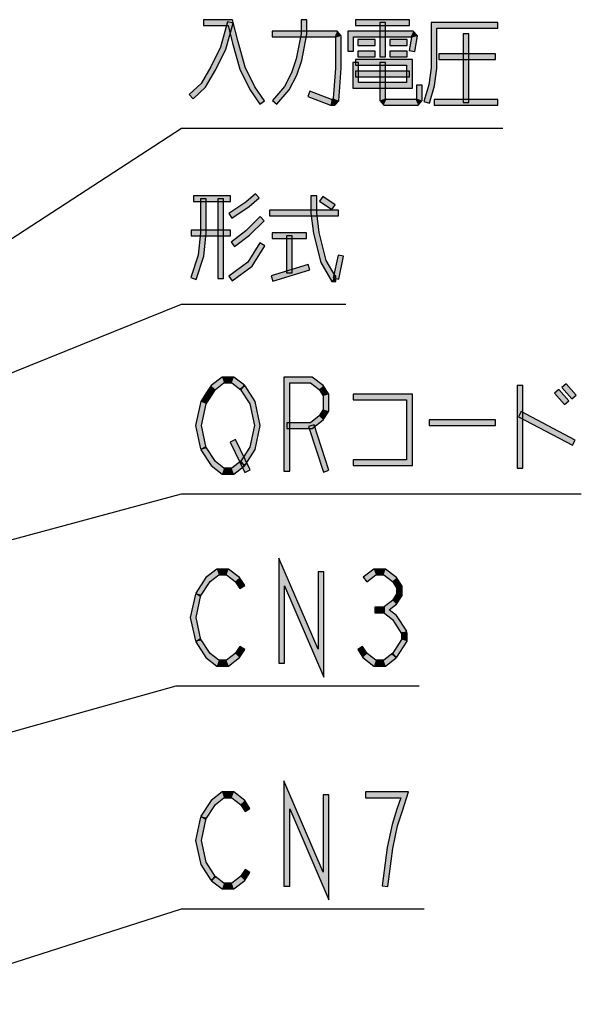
# Model space of a CAD drawing. Header units: millimetres. Extents: x 60 to 816, y 67 to 560.
# Tile 36 of 49: x 483 to 522, y 382 to 451. Entities that reach past the tile are written whole.
import ezdxf

# ---------------------------------------------------------------- set-up
doc = ezdxf.new("R2010")
doc.units = ezdxf.units.MM
doc.header["$LTSCALE"] = 0.327195
doc.layers.add('ALL_NOTE', color=7, linetype='Continuous')

msp = doc.modelspace()

# ---------------------------------------------------------------- hatches: boundary and pattern name
at = {"layer": 'ALL_NOTE', "linetype": 'Continuous', "lineweight": 25}
h = msp.add_hatch(color=2, dxfattribs=at)
h.dxf.hatch_style = 1
h.paths.add_polyline_path([(497.267, 451.042), (495.532, 451.042), (495.532, 451.442), (497.581, 451.442)])
h = msp.add_hatch(color=2, dxfattribs=at)
h.dxf.hatch_style = 1
h.paths.add_polyline_path([(496.721, 449.515), (497.232, 451.297), (497.616, 451.187), (497.095, 449.37)])
h = msp.add_hatch(color=2, dxfattribs=at)
h.dxf.hatch_style = 1
h.paths.add_polyline_path([(497.575, 449.791), (497.267, 451.042), (497.581, 451.442), (497.961, 449.894)])
h = msp.add_hatch(color=2, dxfattribs=at)
h.dxf.hatch_style = 1
h.paths.add_polyline_path([(502.784, 451.442), (502.784, 450.423), (502.384, 450.461), (502.384, 451.442)])
h = msp.add_hatch(color=2, dxfattribs=at)
h.dxf.hatch_style = 1
h.paths.add_polyline_path([(509.98, 451.042), (506.196, 451.042), (506.196, 451.442), (509.98, 451.442)])
h = msp.add_hatch(color=2, dxfattribs=at)
h.dxf.hatch_style = 1
h.paths.add_polyline_path([(507.888, 448.842), (507.888, 451.242), (508.288, 451.242), (508.288, 448.842)])
h = msp.add_hatch(color=2, dxfattribs=at)
h.dxf.hatch_style = 1
h.paths.add_polyline_path([(511.9, 450.842), (511.9, 448.028), (511.5, 448.057), (511.5, 451.242)])
h = msp.add_hatch(color=2, dxfattribs=at)
h.dxf.hatch_style = 1
h.paths.add_polyline_path([(516.172, 450.842), (511.9, 450.842), (511.5, 451.242), (516.172, 451.242)])
h = msp.add_hatch(color=2, dxfattribs=at)
h.dxf.hatch_style = 1
h.paths.add_polyline_path([(504.728, 450.242), (500.348, 450.242), (500.348, 450.642), (504.912, 450.642)])
h = msp.add_hatch(color=2, dxfattribs=at)
h.dxf.hatch_style = 1
h.paths.add_polyline_path([(502.784, 450.423), (502.434, 448.591), (502.046, 448.694), (502.384, 450.461)])
h = msp.add_hatch(color=2, dxfattribs=at)
h.dxf.hatch_style = 1
h.paths.add_polyline_path([(504.792, 450.168), (504.728, 450.242), (504.912, 450.642), (505.192, 450.316)])
h = msp.add_hatch(color=2, dxfattribs=at)
h.dxf.hatch_style = 1
h.paths.add_polyline_path([(504.792, 448.05), (504.792, 450.168), (505.192, 450.316), (505.192, 448.034)])
h = msp.add_hatch(color=2, dxfattribs=at)
h.dxf.hatch_style = 1
h.paths.add_polyline_path([(506.052, 450.242), (506.052, 449.242), (505.652, 449.242), (505.652, 450.642)])
h = msp.add_hatch(color=2, dxfattribs=at)
h.dxf.hatch_style = 1
h.paths.add_polyline_path([(510.06, 450.242), (506.052, 450.242), (505.652, 450.642), (510.244, 450.642)])
h = msp.add_hatch(color=2, dxfattribs=at)
h.dxf.hatch_style = 1
h.paths.add_polyline_path([(509.955, 449.276), (510.111, 450.183), (510.537, 450.301), (510.349, 449.208)])
h = msp.add_hatch(color=2, dxfattribs=at)
h.dxf.hatch_style = 1
h.paths.add_polyline_path([(510.111, 450.183), (510.06, 450.242), (510.244, 450.642), (510.537, 450.301)])
h = msp.add_hatch(color=2, dxfattribs=at)
h.dxf.hatch_style = 1
h.paths.add_polyline_path([(513.736, 445.642), (513.736, 450.442), (514.136, 450.442), (514.136, 445.642)])
h = msp.add_hatch(color=2, dxfattribs=at)
h.dxf.hatch_style = 1
h.paths.add_polyline_path([(498.097, 447.97), (497.575, 449.791), (497.961, 449.894), (498.471, 448.115)])
h = msp.add_hatch(color=2, dxfattribs=at)
h.dxf.hatch_style = 1
h.paths.add_polyline_path([(507.572, 449.642), (506.368, 449.642), (506.368, 450.042), (507.572, 450.042)])
h = msp.add_hatch(color=2, dxfattribs=at)
h.dxf.hatch_style = 1
h.paths.add_polyline_path([(509.808, 449.642), (508.604, 449.642), (508.604, 450.042), (509.808, 450.042)])
h = msp.add_hatch(color=2, dxfattribs=at)
h.dxf.hatch_style = 1
h.paths.add_polyline_path([(496.043, 448.136), (496.721, 449.515), (497.095, 449.37), (496.397, 447.948)])
h = msp.add_hatch(color=2, dxfattribs=at)
h.dxf.hatch_style = 1
h.paths.add_polyline_path([(507.572, 448.842), (506.368, 448.842), (506.368, 449.242), (507.572, 449.242)])
h = msp.add_hatch(color=2, dxfattribs=at)
h.dxf.hatch_style = 1
h.paths.add_polyline_path([(509.808, 448.842), (508.604, 448.842), (508.604, 449.242), (509.808, 449.242)])
h = msp.add_hatch(color=2, dxfattribs=at)
h.dxf.hatch_style = 1
h.paths.add_polyline_path([(516, 448.642), (512.044, 448.642), (512.044, 449.042), (516, 449.042)])
h = msp.add_hatch(color=2, dxfattribs=at)
h.dxf.hatch_style = 1
h.paths.add_polyline_path([(502.434, 448.591), (502.08, 447.563), (501.712, 447.721), (502.046, 448.694)])
h = msp.add_hatch(color=2, dxfattribs=at)
h.dxf.hatch_style = 1
h.paths.add_polyline_path([(505.996, 446.642), (505.996, 448.442), (506.396, 448.442), (506.396, 447.042)])
h = msp.add_hatch(color=2, dxfattribs=at)
h.dxf.hatch_style = 1
h.paths.add_polyline_path([(506.196, 448.642), (510.18, 448.642), (509.78, 448.242), (506.196, 448.242)])
h = msp.add_hatch(color=2, dxfattribs=at)
h.dxf.hatch_style = 1
h.paths.add_polyline_path([(507.888, 445.768), (507.888, 448.442), (508.288, 448.442), (508.288, 445.916)])
h = msp.add_hatch(color=2, dxfattribs=at)
h.dxf.hatch_style = 1
h.paths.add_polyline_path([(510.18, 448.642), (510.18, 446.642), (509.78, 447.042), (509.78, 448.242)])
h = msp.add_hatch(color=2, dxfattribs=at)
h.dxf.hatch_style = 1
h.paths.add_polyline_path([(495.374, 446.968), (496.043, 448.136), (496.397, 447.948), (495.69, 446.716)])
h = msp.add_hatch(color=2, dxfattribs=at)
h.dxf.hatch_style = 1
h.paths.add_polyline_path([(498.799, 446.541), (498.097, 447.97), (498.471, 448.115), (499.145, 446.744)])
h = msp.add_hatch(color=2, dxfattribs=at)
h.dxf.hatch_style = 1
h.paths.add_polyline_path([(502.08, 447.563), (501.547, 446.53), (501.213, 446.755), (501.712, 447.721)])
h = msp.add_hatch(color=2, dxfattribs=at)
h.dxf.hatch_style = 1
h.paths.add_polyline_path([(504.626, 445.923), (504.792, 448.05), (505.192, 448.034), (505.014, 445.762)])
h = msp.add_hatch(color=2, dxfattribs=at)
h.dxf.hatch_style = 1
h.paths.add_polyline_path([(509.98, 447.442), (506.196, 447.442), (506.196, 447.842), (509.98, 447.842)])
h = msp.add_hatch(color=2, dxfattribs=at)
h.dxf.hatch_style = 1
h.paths.add_polyline_path([(511.9, 448.028), (511.724, 446.8), (511.332, 446.884), (511.5, 448.057)])
h = msp.add_hatch(color=2, dxfattribs=at)
h.dxf.hatch_style = 1
h.paths.add_polyline_path([(494.536, 446.189), (495.374, 446.968), (495.69, 446.716), (494.808, 445.896)])
h = msp.add_hatch(color=2, dxfattribs=at)
h.dxf.hatch_style = 1
h.paths.add_polyline_path([(510.18, 446.642), (505.996, 446.642), (506.396, 447.042), (509.78, 447.042)])
h = msp.add_hatch(color=2, dxfattribs=at)
h.dxf.hatch_style = 1
h.paths.add_polyline_path([(510.868, 446.842), (510.868, 445.768), (510.468, 445.916), (510.468, 446.842)])
h = msp.add_hatch(color=2, dxfattribs=at)
h.dxf.hatch_style = 1
h.paths.add_polyline_path([(511.724, 446.8), (511.376, 445.587), (510.992, 445.697), (511.332, 446.884)])
h = msp.add_hatch(color=2, dxfattribs=at)
h.dxf.hatch_style = 1
h.paths.add_polyline_path([(499.495, 445.529), (498.799, 446.541), (499.145, 446.744), (499.825, 445.756)])
h = msp.add_hatch(color=2, dxfattribs=at)
h.dxf.hatch_style = 1
h.paths.add_polyline_path([(501.547, 446.53), (500.672, 445.512), (500.368, 445.773), (501.213, 446.755)])
h = msp.add_hatch(color=2, dxfattribs=at)
h.dxf.hatch_style = 1
h.paths.add_polyline_path([(503, 446.429), (504.513, 445.842), (504.439, 445.442), (502.856, 446.056)])
h = msp.add_hatch(color=2, dxfattribs=at)
h.dxf.hatch_style = 1
h.paths.add_polyline_path([(504.513, 445.842), (504.556, 445.842), (504.74, 445.442), (504.439, 445.442)])
h = msp.add_hatch(color=2, dxfattribs=at)
h.dxf.hatch_style = 1
h.paths.add_polyline_path([(504.556, 445.842), (504.626, 445.923), (505.014, 445.762), (504.74, 445.442)])
h = msp.add_hatch(color=2, dxfattribs=at)
h.dxf.hatch_style = 1
h.paths.add_polyline_path([(508.168, 445.442), (507.888, 445.768), (508.288, 445.916), (508.352, 445.842)])
h = msp.add_hatch(color=2, dxfattribs=at)
h.dxf.hatch_style = 1
h.paths.add_polyline_path([(510.588, 445.442), (508.168, 445.442), (508.352, 445.842), (510.404, 445.842)])
h = msp.add_hatch(color=2, dxfattribs=at)
h.dxf.hatch_style = 1
h.paths.add_polyline_path([(510.868, 445.768), (510.588, 445.442), (510.404, 445.842), (510.468, 445.916)])
h = msp.add_hatch(color=2, dxfattribs=at)
h.dxf.hatch_style = 1
h.paths.add_polyline_path([(516.172, 445.442), (511.7, 445.442), (511.7, 445.842), (516.172, 445.842)])
h = msp.add_hatch(color=2, dxfattribs=at)
h.dxf.hatch_style = 1
h.paths.add_polyline_path([(499.447, 438.939), (498.75, 438.33), (498.506, 438.649), (499.185, 439.24)])
h = msp.add_hatch(color=2, dxfattribs=at)
h.dxf.hatch_style = 1
h.paths.add_polyline_path([(497.424, 438.69), (494.844, 438.69), (494.844, 439.09), (497.424, 439.09)])
h = msp.add_hatch(color=2, dxfattribs=at)
h.dxf.hatch_style = 1
h.paths.add_polyline_path([(495.332, 436.5), (495.332, 438.89), (495.732, 438.89), (495.732, 436.479)])
h = msp.add_hatch(color=2, dxfattribs=at)
h.dxf.hatch_style = 1
h.paths.add_polyline_path([(496.536, 433.29), (496.536, 438.89), (496.936, 438.89), (496.936, 433.29)])
h = msp.add_hatch(color=2, dxfattribs=at)
h.dxf.hatch_style = 1
h.paths.add_polyline_path([(498.75, 438.33), (497.535, 437.523), (497.313, 437.856), (498.506, 438.649)])
h = msp.add_hatch(color=2, dxfattribs=at)
h.dxf.hatch_style = 1
h.paths.add_polyline_path([(503.072, 437.877), (503.072, 439.09), (503.472, 439.09), (503.472, 437.902)])
h = msp.add_hatch(color=2, dxfattribs=at)
h.dxf.hatch_style = 1
h.paths.add_polyline_path([(504.534, 438.126), (503.674, 438.726), (503.902, 439.054), (504.762, 438.454)])
h = msp.add_hatch(color=2, dxfattribs=at)
h.dxf.hatch_style = 1
h.paths.add_polyline_path([(504.992, 437.69), (500.176, 437.69), (500.176, 438.09), (504.992, 438.09)])
h = msp.add_hatch(color=2, dxfattribs=at)
h.dxf.hatch_style = 1
h.paths.add_polyline_path([(503.247, 436.452), (503.072, 437.877), (503.472, 437.902), (503.641, 436.527)])
h = msp.add_hatch(color=2, dxfattribs=at)
h.dxf.hatch_style = 1
h.paths.add_polyline_path([(498.497, 436.641), (499.521, 437.633), (499.799, 437.346), (498.759, 436.338)])
h = msp.add_hatch(color=2, dxfattribs=at)
h.dxf.hatch_style = 1
h.paths.add_polyline_path([(494.672, 436.69), (497.424, 436.69), (497.424, 436.29), (494.672, 436.29)])
h = msp.add_hatch(color=2, dxfattribs=at)
h.dxf.hatch_style = 1
h.paths.add_polyline_path([(495.163, 434.931), (495.332, 436.5), (495.732, 436.479), (495.557, 434.848)])
h = msp.add_hatch(color=2, dxfattribs=at)
h.dxf.hatch_style = 1
h.paths.add_polyline_path([(497.473, 435.848), (498.497, 436.641), (498.759, 436.338), (497.719, 435.532)])
h = msp.add_hatch(color=2, dxfattribs=at)
h.dxf.hatch_style = 1
h.paths.add_polyline_path([(502.756, 436.09), (500.348, 436.09), (500.348, 436.49), (502.756, 436.49)])
h = msp.add_hatch(color=2, dxfattribs=at)
h.dxf.hatch_style = 1
h.paths.add_polyline_path([(503.773, 434.414), (503.247, 436.452), (503.641, 436.527), (504.147, 434.566)])
h = msp.add_hatch(color=2, dxfattribs=at)
h.dxf.hatch_style = 1
h.paths.add_polyline_path([(498.65, 434.428), (499.49, 435.794), (499.83, 435.585), (498.95, 434.151)])
h = msp.add_hatch(color=2, dxfattribs=at)
h.dxf.hatch_style = 1
h.paths.add_polyline_path([(501.352, 433.69), (501.352, 436.29), (501.752, 436.29), (501.752, 433.69)])
h = msp.add_hatch(color=2, dxfattribs=at)
h.dxf.hatch_style = 1
h.paths.add_polyline_path([(494.654, 433.351), (495.163, 434.931), (495.557, 434.848), (495.034, 433.228)])
h = msp.add_hatch(color=2, dxfattribs=at)
h.dxf.hatch_style = 1
h.paths.add_polyline_path([(497.306, 433.451), (498.65, 434.428), (498.95, 434.151), (497.542, 433.128)])
h = msp.add_hatch(color=2, dxfattribs=at)
h.dxf.hatch_style = 1
h.paths.add_polyline_path([(504.532, 433.09), (503.773, 434.414), (504.147, 434.566), (504.764, 433.49)])
h = msp.add_hatch(color=2, dxfattribs=at)
h.dxf.hatch_style = 1
h.paths.add_polyline_path([(505.36, 434.848), (505.016, 433.248), (504.624, 433.332), (504.968, 434.932)])
h = msp.add_hatch(color=2, dxfattribs=at)
h.dxf.hatch_style = 1
h.paths.add_polyline_path([(502.987, 433.899), (500.407, 433.099), (500.289, 433.481), (502.869, 434.281)])
h = msp.add_hatch(color=2, dxfattribs=at)
h.dxf.hatch_style = 1
h.paths.add_polyline_path([(504.82, 433.09), (504.532, 433.09), (504.764, 433.49), (504.82, 433.49)])
h = msp.add_hatch(color=2, dxfattribs=at)
h.dxf.hatch_style = 1
h.paths.add_polyline_path([(496.976, 425.979), (496.37, 425.509), (496.07, 425.783), (496.84, 426.379)])
h = msp.add_hatch(color=2, dxfattribs=at)
h.dxf.hatch_style = 1
h.paths.add_polyline_path([(497.528, 425.979), (496.976, 425.979), (496.84, 426.379), (497.664, 426.379)])
h = msp.add_hatch(color=2, dxfattribs=at)
h.dxf.hatch_style = 1
h.paths.add_polyline_path([(498.161, 425.488), (497.528, 425.979), (497.664, 426.379), (498.407, 425.804)])
h = msp.add_hatch(color=2, dxfattribs=at)
h.dxf.hatch_style = 1
h.paths.add_polyline_path([(501.58, 425.979), (501.58, 419.779), (501.18, 419.779), (501.18, 426.379)])
h = msp.add_hatch(color=2, dxfattribs=at)
h.dxf.hatch_style = 1
h.paths.add_polyline_path([(503.032, 425.979), (501.58, 425.979), (501.18, 426.379), (503.168, 426.379)])
h = msp.add_hatch(color=2, dxfattribs=at)
h.dxf.hatch_style = 1
h.paths.add_polyline_path([(503.638, 425.509), (503.032, 425.979), (503.168, 426.379), (503.938, 425.783)])
h = msp.add_hatch(color=2, dxfattribs=at)
h.dxf.hatch_style = 1
h.paths.add_polyline_path([(496.37, 425.509), (496.044, 425.004), (495.708, 425.221), (496.07, 425.783)])
h = msp.add_hatch(color=2, dxfattribs=at)
h.dxf.hatch_style = 1
h.paths.add_polyline_path([(498.784, 424.501), (498.116, 425.538), (498.452, 425.754), (499.16, 424.657)])
h = msp.add_hatch(color=2, dxfattribs=at)
h.dxf.hatch_style = 1
h.paths.add_polyline_path([(503.932, 425.054), (503.638, 425.509), (503.938, 425.783), (504.332, 425.171)])
h = msp.add_hatch(color=2, dxfattribs=at)
h.dxf.hatch_style = 1
h.paths.add_polyline_path([(517.52, 419.979), (517.52, 425.779), (517.92, 425.779), (517.92, 419.979)])
h = msp.add_hatch(color=2, dxfattribs=at)
h.dxf.hatch_style = 1
h.paths.add_polyline_path([(520.836, 424.449), (520.148, 425.249), (520.452, 425.51), (521.14, 424.71)])
h = msp.add_hatch(color=2, dxfattribs=at)
h.dxf.hatch_style = 1
h.paths.add_polyline_path([(521.352, 424.849), (520.664, 425.649), (520.968, 425.91), (521.656, 425.11)])
h = msp.add_hatch(color=2, dxfattribs=at)
h.dxf.hatch_style = 1
h.paths.add_polyline_path([(496.044, 425.004), (495.72, 424.501), (495.344, 424.657), (495.708, 425.221)])
h = msp.add_hatch(color=2, dxfattribs=at)
h.dxf.hatch_style = 1
h.paths.add_polyline_path([(503.932, 424.105), (503.932, 425.054), (504.332, 425.171), (504.332, 423.987)])
h = msp.add_hatch(color=2, dxfattribs=at)
h.dxf.hatch_style = 1
h.paths.add_polyline_path([(509.78, 424.779), (506.024, 424.779), (506.024, 425.179), (510.18, 425.179)])
h = msp.add_hatch(color=2, dxfattribs=at)
h.dxf.hatch_style = 1
h.paths.add_polyline_path([(509.78, 420.579), (509.78, 424.779), (510.18, 425.179), (510.18, 420.179)])
h = msp.add_hatch(color=2, dxfattribs=at)
h.dxf.hatch_style = 1
h.paths.add_polyline_path([(495.72, 424.501), (495.393, 422.979), (494.983, 422.979), (495.344, 424.657)])
h = msp.add_hatch(color=2, dxfattribs=at)
h.dxf.hatch_style = 1
h.paths.add_polyline_path([(499.111, 422.979), (498.784, 424.501), (499.16, 424.657), (499.521, 422.979)])
h = msp.add_hatch(color=2, dxfattribs=at)
h.dxf.hatch_style = 1
h.paths.add_polyline_path([(503.638, 423.65), (503.932, 424.105), (504.332, 423.987), (503.938, 423.375)])
h = msp.add_hatch(color=2, dxfattribs=at)
h.dxf.hatch_style = 1
h.paths.add_polyline_path([(503.032, 423.179), (503.638, 423.65), (503.938, 423.375), (503.168, 422.779)])
h = msp.add_hatch(color=2, dxfattribs=at)
h.dxf.hatch_style = 1
h.paths.add_polyline_path([(516, 422.979), (511.356, 422.979), (511.356, 423.379), (516, 423.379)])
h = msp.add_hatch(color=2, dxfattribs=at)
h.dxf.hatch_style = 1
h.paths.add_polyline_path([(521.411, 421.602), (517.627, 423.602), (517.813, 423.956), (521.597, 421.956)])
h = msp.add_hatch(color=2, dxfattribs=at)
h.dxf.hatch_style = 1
h.paths.add_polyline_path([(495.393, 422.979), (495.728, 421.421), (495.336, 421.337), (494.983, 422.979)])
h = msp.add_hatch(color=2, dxfattribs=at)
h.dxf.hatch_style = 1
h.paths.add_polyline_path([(498.784, 421.457), (499.111, 422.979), (499.521, 422.979), (499.16, 421.301)])
h = msp.add_hatch(color=2, dxfattribs=at)
h.dxf.hatch_style = 1
h.paths.add_polyline_path([(501.38, 423.179), (503.032, 423.179), (503.168, 422.779), (501.38, 422.779)])
h = msp.add_hatch(color=2, dxfattribs=at)
h.dxf.hatch_style = 1
h.paths.add_polyline_path([(503.942, 419.718), (502.91, 422.918), (503.29, 423.041), (504.322, 419.841)])
h = msp.add_hatch(color=2, dxfattribs=at)
h.dxf.hatch_style = 1
h.paths.add_polyline_path([(498.448, 419.692), (497.416, 421.825), (497.776, 422), (498.808, 419.866)])
h = msp.add_hatch(color=2, dxfattribs=at)
h.dxf.hatch_style = 1
h.paths.add_polyline_path([(495.7, 421.488), (496.37, 420.45), (496.07, 420.175), (495.364, 421.271)])
h = msp.add_hatch(color=2, dxfattribs=at)
h.dxf.hatch_style = 1
h.paths.add_polyline_path([(498.116, 420.421), (498.784, 421.457), (499.16, 421.301), (498.452, 420.204)])
h = msp.add_hatch(color=2, dxfattribs=at)
h.dxf.hatch_style = 1
h.paths.add_polyline_path([(506.024, 420.579), (509.78, 420.579), (510.18, 420.179), (506.024, 420.179)])
h = msp.add_hatch(color=2, dxfattribs=at)
h.dxf.hatch_style = 1
h.paths.add_polyline_path([(496.37, 420.45), (496.976, 419.979), (496.84, 419.579), (496.07, 420.175)])
h = msp.add_hatch(color=2, dxfattribs=at)
h.dxf.hatch_style = 1
h.paths.add_polyline_path([(496.976, 419.979), (497.528, 419.979), (497.664, 419.579), (496.84, 419.579)])
h = msp.add_hatch(color=2, dxfattribs=at)
h.dxf.hatch_style = 1
h.paths.add_polyline_path([(497.528, 419.979), (498.161, 420.471), (498.407, 420.154), (497.664, 419.579)])
h = msp.add_hatch(color=2, dxfattribs=at)
h.dxf.hatch_style = 1
h.paths.add_polyline_path([(501.214, 411.744), (501.214, 406.315), (500.814, 406.315), (500.814, 413.686)])
h = msp.add_hatch(color=2, dxfattribs=at)
h.dxf.hatch_style = 1
h.paths.add_polyline_path([(503.966, 405.344), (501.214, 411.744), (500.814, 413.686), (503.566, 407.286)])
h = msp.add_hatch(color=2, dxfattribs=at)
h.dxf.hatch_style = 1
h.paths.add_polyline_path([(496.004, 412.044), (495.334, 411.007), (494.998, 411.223), (495.704, 412.319)])
h = msp.add_hatch(color=2, dxfattribs=at)
h.dxf.hatch_style = 1
h.paths.add_polyline_path([(496.61, 412.515), (496.004, 412.044), (495.704, 412.319), (496.474, 412.915)])
h = msp.add_hatch(color=2, dxfattribs=at)
h.dxf.hatch_style = 1
h.paths.add_polyline_path([(497.162, 412.515), (496.61, 412.515), (496.474, 412.915), (497.298, 412.915)])
h = msp.add_hatch(color=2, dxfattribs=at)
h.dxf.hatch_style = 1
h.paths.add_polyline_path([(497.768, 412.044), (497.162, 412.515), (497.298, 412.915), (498.068, 412.319)])
h = msp.add_hatch(color=2, dxfattribs=at)
h.dxf.hatch_style = 1
h.paths.add_polyline_path([(498.094, 411.54), (497.768, 412.044), (498.068, 412.319), (498.43, 411.757)])
h = msp.add_hatch(color=2, dxfattribs=at)
h.dxf.hatch_style = 1
h.paths.add_polyline_path([(503.966, 412.715), (503.966, 405.344), (503.566, 407.286), (503.566, 412.715)])
h = msp.add_hatch(color=2, dxfattribs=at)
h.dxf.hatch_style = 1
h.paths.add_polyline_path([(507.618, 412.515), (506.985, 412.024), (506.739, 412.34), (507.482, 412.915)])
h = msp.add_hatch(color=2, dxfattribs=at)
h.dxf.hatch_style = 1
h.paths.add_polyline_path([(508.17, 412.515), (507.618, 412.515), (507.482, 412.915), (508.306, 412.915)])
h = msp.add_hatch(color=2, dxfattribs=at)
h.dxf.hatch_style = 1
h.paths.add_polyline_path([(508.776, 412.044), (508.17, 412.515), (508.306, 412.915), (509.076, 412.319)])
h = msp.add_hatch(color=2, dxfattribs=at)
h.dxf.hatch_style = 1
h.paths.add_polyline_path([(509.07, 411.589), (508.776, 412.044), (509.076, 412.319), (509.47, 411.707)])
h = msp.add_hatch(color=2, dxfattribs=at)
h.dxf.hatch_style = 1
h.paths.add_polyline_path([(509.07, 411.174), (509.07, 411.589), (509.47, 411.707), (509.47, 411.056)])
h = msp.add_hatch(color=2, dxfattribs=at)
h.dxf.hatch_style = 1
h.paths.add_polyline_path([(495.362, 411.073), (495.027, 409.515), (494.617, 409.515), (494.97, 411.157)])
h = msp.add_hatch(color=2, dxfattribs=at)
h.dxf.hatch_style = 1
h.paths.add_polyline_path([(508.776, 410.719), (509.07, 411.174), (509.47, 411.056), (509.076, 410.445)])
h = msp.add_hatch(color=2, dxfattribs=at)
h.dxf.hatch_style = 1
h.paths.add_polyline_path([(508.238, 409.848), (507.55, 409.848), (507.55, 410.248), (508.238, 410.248)])
h = msp.add_hatch(color=2, dxfattribs=at)
h.dxf.hatch_style = 1
h.paths.add_polyline_path([(507.912, 410.048), (508.776, 410.719), (509.076, 410.445), (508.564, 410.048)])
h = msp.add_hatch(color=2, dxfattribs=at)
h.dxf.hatch_style = 1
h.paths.add_polyline_path([(495.027, 409.515), (495.362, 407.957), (494.97, 407.873), (494.617, 409.515)])
h = msp.add_hatch(color=2, dxfattribs=at)
h.dxf.hatch_style = 1
h.paths.add_polyline_path([(508.776, 409.378), (507.912, 410.048), (508.564, 410.048), (509.076, 409.652)])
h = msp.add_hatch(color=2, dxfattribs=at)
h.dxf.hatch_style = 1
h.paths.add_polyline_path([(509.446, 408.34), (508.776, 409.378), (509.076, 409.652), (509.782, 408.557)])
h = msp.add_hatch(color=2, dxfattribs=at)
h.dxf.hatch_style = 1
h.paths.add_polyline_path([(509.414, 407.974), (509.414, 408.448), (509.814, 408.448), (509.814, 407.856)])
h = msp.add_hatch(color=2, dxfattribs=at)
h.dxf.hatch_style = 1
h.paths.add_polyline_path([(495.334, 408.023), (496.004, 406.985), (495.704, 406.711), (494.998, 407.807)])
h = msp.add_hatch(color=2, dxfattribs=at)
h.dxf.hatch_style = 1
h.paths.add_polyline_path([(497.768, 406.985), (498.094, 407.49), (498.43, 407.273), (498.068, 406.711)])
h = msp.add_hatch(color=2, dxfattribs=at)
h.dxf.hatch_style = 1
h.paths.add_polyline_path([(506.686, 407.49), (507.012, 406.985), (506.712, 406.711), (506.35, 407.273)])
h = msp.add_hatch(color=2, dxfattribs=at)
h.dxf.hatch_style = 1
h.paths.add_polyline_path([(508.758, 406.957), (509.414, 407.974), (509.814, 407.856), (509.094, 406.74)])
h = msp.add_hatch(color=2, dxfattribs=at)
h.dxf.hatch_style = 1
h.paths.add_polyline_path([(496.004, 406.985), (496.61, 406.515), (496.474, 406.115), (495.704, 406.711)])
h = msp.add_hatch(color=2, dxfattribs=at)
h.dxf.hatch_style = 1
h.paths.add_polyline_path([(497.162, 406.515), (497.768, 406.985), (498.068, 406.711), (497.298, 406.115)])
h = msp.add_hatch(color=2, dxfattribs=at)
h.dxf.hatch_style = 1
h.paths.add_polyline_path([(507.012, 406.985), (507.618, 406.515), (507.482, 406.115), (506.712, 406.711)])
h = msp.add_hatch(color=2, dxfattribs=at)
h.dxf.hatch_style = 1
h.paths.add_polyline_path([(508.17, 406.515), (508.803, 407.006), (509.049, 406.69), (508.306, 406.115)])
h = msp.add_hatch(color=2, dxfattribs=at)
h.dxf.hatch_style = 1
h.paths.add_polyline_path([(496.61, 406.515), (497.162, 406.515), (497.298, 406.115), (496.474, 406.115)])
h = msp.add_hatch(color=2, dxfattribs=at)
h.dxf.hatch_style = 1
h.paths.add_polyline_path([(507.618, 406.515), (508.17, 406.515), (508.306, 406.115), (507.482, 406.115)])
h = msp.add_hatch(color=2, dxfattribs=at)
h.dxf.hatch_style = 1
h.paths.add_polyline_path([(501.58, 396.11), (501.58, 390.681), (501.18, 390.681), (501.18, 398.053)])
h = msp.add_hatch(color=2, dxfattribs=at)
h.dxf.hatch_style = 1
h.paths.add_polyline_path([(504.332, 389.71), (501.58, 396.11), (501.18, 398.053), (503.932, 391.653)])
h = msp.add_hatch(color=2, dxfattribs=at)
h.dxf.hatch_style = 1
h.paths.add_polyline_path([(496.976, 396.881), (496.37, 396.411), (496.07, 396.685), (496.84, 397.281)])
h = msp.add_hatch(color=2, dxfattribs=at)
h.dxf.hatch_style = 1
h.paths.add_polyline_path([(497.528, 396.881), (496.976, 396.881), (496.84, 397.281), (497.664, 397.281)])
h = msp.add_hatch(color=2, dxfattribs=at)
h.dxf.hatch_style = 1
h.paths.add_polyline_path([(498.134, 396.411), (497.528, 396.881), (497.664, 397.281), (498.434, 396.685)])
h = msp.add_hatch(color=2, dxfattribs=at)
h.dxf.hatch_style = 1
h.paths.add_polyline_path([(504.332, 397.081), (504.332, 389.71), (503.932, 391.653), (503.932, 397.081)])
h = msp.add_hatch(color=2, dxfattribs=at)
h.dxf.hatch_style = 1
h.paths.add_polyline_path([(506.884, 397.281), (509.911, 397.281), (509.361, 396.881), (506.884, 396.881)])
h = msp.add_hatch(color=2, dxfattribs=at)
h.dxf.hatch_style = 1
h.paths.add_polyline_path([(509.911, 397.281), (509.482, 395.953), (509.102, 396.076), (509.361, 396.881)])
h = msp.add_hatch(color=2, dxfattribs=at)
h.dxf.hatch_style = 1
h.paths.add_polyline_path([(496.37, 396.411), (495.7, 395.373), (495.364, 395.59), (496.07, 396.685)])
h = msp.add_hatch(color=2, dxfattribs=at)
h.dxf.hatch_style = 1
h.paths.add_polyline_path([(498.46, 395.906), (498.134, 396.411), (498.434, 396.685), (498.796, 396.123)])
h = msp.add_hatch(color=2, dxfattribs=at)
h.dxf.hatch_style = 1
h.paths.add_polyline_path([(509.482, 395.953), (509.141, 394.896), (508.755, 395), (509.102, 396.076)])
h = msp.add_hatch(color=2, dxfattribs=at)
h.dxf.hatch_style = 1
h.paths.add_polyline_path([(495.728, 395.439), (495.393, 393.881), (494.983, 393.881), (495.336, 395.523)])
h = msp.add_hatch(color=2, dxfattribs=at)
h.dxf.hatch_style = 1
h.paths.add_polyline_path([(509.141, 394.896), (508.801, 393.314), (508.407, 393.382), (508.755, 395)])
h = msp.add_hatch(color=2, dxfattribs=at)
h.dxf.hatch_style = 1
h.paths.add_polyline_path([(495.393, 393.881), (495.72, 392.359), (495.344, 392.204), (494.983, 393.881)])
h = msp.add_hatch(color=2, dxfattribs=at)
h.dxf.hatch_style = 1
h.paths.add_polyline_path([(508.801, 393.314), (508.458, 390.656), (508.062, 390.707), (508.407, 393.382)])
h = msp.add_hatch(color=2, dxfattribs=at)
h.dxf.hatch_style = 1
h.paths.add_polyline_path([(495.72, 392.359), (496.388, 391.323), (496.052, 391.106), (495.344, 392.204)])
h = msp.add_hatch(color=2, dxfattribs=at)
h.dxf.hatch_style = 1
h.paths.add_polyline_path([(498.134, 391.352), (498.46, 391.856), (498.796, 391.64), (498.434, 391.078)])
h = msp.add_hatch(color=2, dxfattribs=at)
h.dxf.hatch_style = 1
h.paths.add_polyline_path([(496.343, 391.373), (496.976, 390.881), (496.84, 390.481), (496.097, 391.057)])
h = msp.add_hatch(color=2, dxfattribs=at)
h.dxf.hatch_style = 1
h.paths.add_polyline_path([(496.976, 390.881), (497.528, 390.881), (497.664, 390.481), (496.84, 390.481)])
h = msp.add_hatch(color=2, dxfattribs=at)
h.dxf.hatch_style = 1
h.paths.add_polyline_path([(497.528, 390.881), (498.134, 391.352), (498.434, 391.078), (497.664, 390.481)])

# ---------------------------------------------------------------- linework, layer by layer
at = {"layer": 'ALL_NOTE', "color": 2, "linetype": 'Continuous', "lineweight": 25}
for p, q in [((497.581, 451.442), (495.532, 451.442)), ((495.532, 451.442), (495.532, 451.042)), ((495.532, 451.042), (497.267, 451.042)), ((497.232, 451.297), (496.721, 449.515)), ((497.095, 449.37), (497.616, 451.187)), ((497.616, 451.187), (497.232, 451.297)), ((497.267, 451.042), (497.575, 449.791)), ((497.961, 449.894), (497.581, 451.442)), ((502.384, 451.442), (502.384, 450.461)), ((502.784, 451.442), (502.384, 451.442)), ((502.784, 450.423), (502.784, 451.442)), ((509.98, 451.442), (506.196, 451.442)), ((506.196, 451.442), (506.196, 451.042)), ((506.196, 451.042), (509.98, 451.042)), ((507.888, 451.242), (507.888, 448.842)), ((508.288, 451.242), (507.888, 451.242)), ((508.288, 448.842), (508.288, 451.242)), ((509.98, 451.042), (509.98, 451.442)), ((511.5, 451.242), (511.5, 448.057)), ((516.172, 451.242), (511.5, 451.242)), ((516.172, 450.842), (516.172, 451.242)), ((504.912, 450.642), (500.348, 450.642)), ((500.348, 450.642), (500.348, 450.242)), ((500.348, 450.242), (504.728, 450.242)), ((502.384, 450.461), (502.046, 448.694)), ((502.434, 448.591), (502.784, 450.423)), ((504.728, 450.242), (504.792, 450.168)), ((505.192, 450.316), (504.912, 450.642)), ((505.192, 448.034), (505.192, 450.316)), ((505.652, 450.642), (505.652, 449.242)), ((510.244, 450.642), (505.652, 450.642)), ((506.052, 449.242), (506.052, 450.242)), ((506.052, 450.242), (510.06, 450.242)), ((510.06, 450.242), (510.111, 450.183)), ((510.537, 450.301), (510.244, 450.642)), ((510.349, 449.208), (510.537, 450.301)), ((511.9, 448.028), (511.9, 450.842)), ((511.9, 450.842), (516.172, 450.842)), ((513.736, 450.442), (513.736, 445.642)), ((514.136, 450.442), (513.736, 450.442)), ((514.136, 445.642), (514.136, 450.442)), ((497.575, 449.791), (498.097, 447.97)), ((498.471, 448.115), (497.961, 449.894)), ((504.792, 450.168), (504.792, 448.05)), ((507.572, 450.042), (506.368, 450.042)), ((506.368, 450.042), (506.368, 449.642)), ((506.368, 449.642), (507.572, 449.642)), ((507.572, 449.642), (507.572, 450.042)), ((509.808, 450.042), (508.604, 450.042)), ((508.604, 450.042), (508.604, 449.642)), ((508.604, 449.642), (509.808, 449.642)), ((509.808, 449.642), (509.808, 450.042)), ((510.111, 450.183), (509.955, 449.276)), ((496.721, 449.515), (496.043, 448.136)), ((496.397, 447.948), (497.095, 449.37)), ((505.652, 449.242), (506.052, 449.242)), ((507.572, 449.242), (506.368, 449.242)), ((506.368, 449.242), (506.368, 448.842)), ((506.368, 448.842), (507.572, 448.842)), ((507.572, 448.842), (507.572, 449.242)), ((507.888, 448.842), (508.288, 448.842)), ((509.808, 449.242), (508.604, 449.242)), ((508.604, 449.242), (508.604, 448.842)), ((508.604, 448.842), (509.808, 448.842)), ((509.808, 448.842), (509.808, 449.242)), ((509.955, 449.276), (510.349, 449.208)), ((516, 449.042), (512.044, 449.042)), ((512.044, 449.042), (512.044, 448.642)), ((516, 448.642), (516, 449.042)), ((502.046, 448.694), (501.712, 447.721)), ((502.08, 447.563), (502.434, 448.591)), ((505.996, 448.442), (505.996, 446.642)), ((506.396, 448.442), (505.996, 448.442)), ((510.18, 448.642), (506.196, 448.642)), ((506.196, 448.642), (506.196, 448.242)), ((506.196, 448.242), (509.78, 448.242)), ((506.396, 447.042), (506.396, 448.442)), ((507.888, 448.442), (507.888, 445.768)), ((508.288, 448.442), (507.888, 448.442)), ((508.288, 445.916), (508.288, 448.442)), ((509.78, 448.242), (509.78, 447.042)), ((510.18, 446.642), (510.18, 448.642)), ((512.044, 448.642), (516, 448.642)), ((496.043, 448.136), (495.374, 446.968)), ((495.69, 446.716), (496.397, 447.948)), ((498.097, 447.97), (498.799, 446.541)), ((499.145, 446.744), (498.471, 448.115)), ((501.712, 447.721), (501.213, 446.755)), ((501.547, 446.53), (502.08, 447.563)), ((504.792, 448.05), (504.626, 445.923)), ((505.014, 445.762), (505.192, 448.034)), ((509.98, 447.842), (506.196, 447.842)), ((506.196, 447.842), (506.196, 447.442)), ((509.98, 447.442), (509.98, 447.842)), ((511.5, 448.057), (511.332, 446.884)), ((511.724, 446.8), (511.9, 448.028)), ((495.374, 446.968), (494.536, 446.189)), ((506.196, 447.442), (509.98, 447.442)), ((509.78, 447.042), (506.396, 447.042)), ((510.468, 446.842), (510.468, 445.916)), ((510.868, 446.842), (510.468, 446.842)), ((510.868, 445.768), (510.868, 446.842)), ((511.332, 446.884), (510.992, 445.697)), ((511.376, 445.587), (511.724, 446.8)), ((494.536, 446.189), (494.808, 445.896)), ((494.808, 445.896), (495.69, 446.716)), ((498.799, 446.541), (499.495, 445.529)), ((499.825, 445.756), (499.145, 446.744)), ((501.213, 446.755), (500.368, 445.773)), ((500.672, 445.512), (501.547, 446.53)), ((503, 446.429), (502.856, 446.056)), ((504.513, 445.842), (503, 446.429)), ((505.996, 446.642), (510.18, 446.642)), ((499.495, 445.529), (499.825, 445.756)), ((500.368, 445.773), (500.672, 445.512)), ((502.856, 446.056), (504.439, 445.442)), ((504.439, 445.442), (504.74, 445.442)), ((504.556, 445.842), (504.513, 445.842)), ((504.626, 445.923), (504.556, 445.842)), ((504.74, 445.442), (505.014, 445.762)), ((507.888, 445.768), (508.168, 445.442)), ((508.168, 445.442), (510.588, 445.442)), ((508.352, 445.842), (508.288, 445.916)), ((510.404, 445.842), (508.352, 445.842)), ((510.468, 445.916), (510.404, 445.842)), ((510.588, 445.442), (510.868, 445.768)), ((510.992, 445.697), (511.376, 445.587)), ((516.172, 445.842), (511.7, 445.842)), ((511.7, 445.842), (511.7, 445.442)), ((511.7, 445.442), (516.172, 445.442)), ((513.736, 445.642), (514.136, 445.642)), ((516.172, 445.442), (516.172, 445.842)), ((459.5, 421.408), (494, 443.842)), ((494, 443.842), (494.5, 443.842)), ((494.5, 443.842), (516.516, 443.842)), ((499.185, 439.24), (498.506, 438.649)), ((499.447, 438.939), (499.185, 439.24)), ((497.424, 439.09), (494.844, 439.09)), ((494.844, 439.09), (494.844, 438.69)), ((494.844, 438.69), (497.424, 438.69)), ((495.332, 438.89), (495.332, 436.5)), ((495.732, 438.89), (495.332, 438.89)), ((495.732, 436.479), (495.732, 438.89)), ((496.536, 438.89), (496.536, 433.29)), ((496.936, 438.89), (496.536, 438.89)), ((496.936, 433.29), (496.936, 438.89)), ((498.506, 438.649), (497.313, 437.856)), ((497.424, 438.69), (497.424, 439.09)), ((498.75, 438.33), (499.447, 438.939)), ((503.072, 439.09), (503.072, 437.877)), ((503.472, 439.09), (503.072, 439.09)), ((503.472, 437.902), (503.472, 439.09)), ((503.902, 439.054), (503.674, 438.726)), ((503.674, 438.726), (504.534, 438.126)), ((504.762, 438.454), (503.902, 439.054)), ((497.313, 437.856), (497.535, 437.523)), ((497.535, 437.523), (498.75, 438.33)), ((504.992, 438.09), (500.176, 438.09)), ((500.176, 438.09), (500.176, 437.69)), ((503.072, 437.877), (503.247, 436.452)), ((503.641, 436.527), (503.472, 437.902)), ((504.534, 438.126), (504.762, 438.454)), ((504.992, 437.69), (504.992, 438.09)), ((499.521, 437.633), (498.497, 436.641)), ((498.759, 436.338), (499.799, 437.346)), ((499.799, 437.346), (499.521, 437.633)), ((500.176, 437.69), (504.992, 437.69)), ((497.424, 436.69), (494.672, 436.69)), ((494.672, 436.69), (494.672, 436.29)), ((495.332, 436.5), (495.163, 434.931)), ((495.557, 434.848), (495.732, 436.479)), ((497.424, 436.29), (497.424, 436.69)), ((498.497, 436.641), (497.473, 435.848)), ((502.756, 436.49), (500.348, 436.49)), ((500.348, 436.49), (500.348, 436.09)), ((502.756, 436.09), (502.756, 436.49)), ((503.247, 436.452), (503.773, 434.414)), ((504.147, 434.566), (503.641, 436.527)), ((494.672, 436.29), (497.424, 436.29)), ((497.473, 435.848), (497.719, 435.532)), ((497.719, 435.532), (498.759, 436.338)), ((499.49, 435.794), (498.65, 434.428)), ((499.83, 435.585), (499.49, 435.794)), ((500.348, 436.09), (502.756, 436.09)), ((501.352, 436.29), (501.352, 433.69)), ((501.752, 436.29), (501.352, 436.29)), ((501.752, 433.69), (501.752, 436.29)), ((498.95, 434.151), (499.83, 435.585)), ((495.163, 434.931), (494.654, 433.351)), ((495.034, 433.228), (495.557, 434.848)), ((498.65, 434.428), (497.306, 433.451)), ((503.773, 434.414), (504.532, 433.09)), ((504.764, 433.49), (504.147, 434.566)), ((504.968, 434.932), (504.624, 433.332)), ((505.36, 434.848), (504.968, 434.932)), ((505.016, 433.248), (505.36, 434.848)), ((497.542, 433.128), (498.95, 434.151)), ((502.869, 434.281), (500.289, 433.481)), ((500.407, 433.099), (502.987, 433.899)), ((501.352, 433.69), (501.752, 433.69)), ((502.987, 433.899), (502.869, 434.281)), ((494.654, 433.351), (495.034, 433.228)), ((496.536, 433.29), (496.936, 433.29)), ((497.306, 433.451), (497.542, 433.128)), ((500.289, 433.481), (500.407, 433.099)), ((504.532, 433.09), (504.82, 433.09)), ((504.624, 433.332), (505.016, 433.248)), ((504.82, 433.49), (504.764, 433.49)), ((504.82, 433.09), (504.82, 433.49)), ((459.5, 417.573), (494, 431.49)), ((494, 431.49), (494.5, 431.49)), ((494.5, 431.49), (505.508, 431.49)), ((496.84, 426.379), (496.07, 425.783)), ((497.664, 426.379), (496.84, 426.379)), ((498.407, 425.804), (497.664, 426.379)), ((501.18, 426.379), (501.18, 419.779)), ((503.168, 426.379), (501.18, 426.379)), ((503.938, 425.783), (503.168, 426.379)), ((496.07, 425.783), (495.708, 425.221)), ((496.044, 425.004), (496.37, 425.509)), ((496.37, 425.509), (496.976, 425.979)), ((496.976, 425.979), (497.528, 425.979)), ((497.528, 425.979), (498.161, 425.488)), ((498.452, 425.754), (498.116, 425.538)), ((498.116, 425.538), (498.784, 424.501)), ((498.161, 425.488), (498.407, 425.804)), ((499.16, 424.657), (498.452, 425.754)), ((501.58, 419.779), (501.58, 425.979)), ((501.58, 425.979), (503.032, 425.979)), ((503.032, 425.979), (503.638, 425.509)), ((503.638, 425.509), (503.932, 425.054)), ((504.332, 425.171), (503.938, 425.783)), ((517.52, 425.779), (517.52, 419.979)), ((517.92, 425.779), (517.52, 425.779)), ((517.92, 419.979), (517.92, 425.779)), ((520.452, 425.51), (520.148, 425.249)), ((521.14, 424.71), (520.452, 425.51)), ((520.968, 425.91), (520.664, 425.649)), ((520.664, 425.649), (521.352, 424.849)), ((521.656, 425.11), (520.968, 425.91)), ((495.708, 425.221), (495.344, 424.657)), ((495.72, 424.501), (496.044, 425.004)), ((503.932, 425.054), (503.932, 424.105)), ((504.332, 423.987), (504.332, 425.171)), ((510.18, 425.179), (506.024, 425.179)), ((506.024, 425.179), (506.024, 424.779)), ((506.024, 424.779), (509.78, 424.779)), ((509.78, 424.779), (509.78, 420.579)), ((510.18, 420.179), (510.18, 425.179)), ((520.148, 425.249), (520.836, 424.449)), ((520.836, 424.449), (521.14, 424.71)), ((521.352, 424.849), (521.656, 425.11)), ((495.344, 424.657), (494.983, 422.979)), ((495.393, 422.979), (495.72, 424.501)), ((498.784, 424.501), (499.111, 422.979)), ((499.521, 422.979), (499.16, 424.657)), ((503.932, 424.105), (503.638, 423.65)), ((503.938, 423.375), (504.332, 423.987)), ((503.638, 423.65), (503.032, 423.179)), ((503.168, 422.779), (503.938, 423.375)), ((516, 423.379), (511.356, 423.379)), ((511.356, 423.379), (511.356, 422.979)), ((516, 422.979), (516, 423.379)), ((517.813, 423.956), (517.627, 423.602)), ((517.627, 423.602), (521.411, 421.602)), ((521.597, 421.956), (517.813, 423.956)), ((494.983, 422.979), (495.336, 421.337)), ((495.728, 421.421), (495.393, 422.979)), ((499.111, 422.979), (498.784, 421.457)), ((499.16, 421.301), (499.521, 422.979)), ((503.032, 423.179), (501.38, 423.179)), ((501.38, 423.179), (501.38, 422.779)), ((501.38, 422.779), (503.168, 422.779)), ((503.29, 423.041), (502.91, 422.918)), ((502.91, 422.918), (503.942, 419.718)), ((504.322, 419.841), (503.29, 423.041)), ((511.356, 422.979), (516, 422.979)), ((497.776, 422), (497.416, 421.825)), ((498.808, 419.866), (497.776, 422)), ((521.411, 421.602), (521.597, 421.956)), ((495.336, 421.337), (495.728, 421.421)), ((495.7, 421.488), (495.364, 421.271)), ((495.364, 421.271), (496.07, 420.175)), ((496.37, 420.45), (495.7, 421.488)), ((497.416, 421.825), (498.448, 419.692)), ((498.784, 421.457), (498.116, 420.421)), ((498.452, 420.204), (499.16, 421.301)), ((509.78, 420.579), (506.024, 420.579)), ((506.024, 420.579), (506.024, 420.179)), ((496.07, 420.175), (496.84, 419.579)), ((496.976, 419.979), (496.37, 420.45)), ((497.528, 419.979), (496.976, 419.979)), ((498.161, 420.471), (497.528, 419.979)), ((497.664, 419.579), (498.407, 420.154)), ((498.116, 420.421), (498.452, 420.204)), ((498.407, 420.154), (498.161, 420.471)), ((498.448, 419.692), (498.808, 419.866)), ((503.942, 419.718), (504.322, 419.841)), ((506.024, 420.179), (510.18, 420.179)), ((517.52, 419.979), (517.92, 419.979)), ((496.84, 419.579), (497.664, 419.579)), ((501.18, 419.779), (501.58, 419.779)), ((444.736, 404.941), (494, 418.179)), ((494, 418.179), (494.5, 418.179)), ((494.5, 418.179), (522.02, 418.179)), ((500.814, 413.686), (500.814, 406.315)), ((503.566, 407.286), (500.814, 413.686)), ((495.704, 412.319), (494.998, 411.223)), ((496.474, 412.915), (495.704, 412.319)), ((496.004, 412.044), (496.61, 412.515)), ((497.298, 412.915), (496.474, 412.915)), ((496.61, 412.515), (497.162, 412.515)), ((497.162, 412.515), (497.768, 412.044)), ((498.068, 412.319), (497.298, 412.915)), ((498.43, 411.757), (498.068, 412.319)), ((503.566, 412.715), (503.566, 407.286)), ((503.966, 412.715), (503.566, 412.715)), ((503.966, 405.344), (503.966, 412.715)), ((507.482, 412.915), (506.739, 412.34)), ((506.739, 412.34), (506.985, 412.024)), ((506.985, 412.024), (507.618, 412.515)), ((508.306, 412.915), (507.482, 412.915)), ((507.618, 412.515), (508.17, 412.515)), ((508.17, 412.515), (508.776, 412.044)), ((509.076, 412.319), (508.306, 412.915)), ((509.47, 411.707), (509.076, 412.319)), ((495.334, 411.007), (496.004, 412.044)), ((497.768, 412.044), (498.094, 411.54)), ((498.094, 411.54), (498.43, 411.757)), ((501.214, 406.315), (501.214, 411.744)), ((501.214, 411.744), (503.966, 405.344)), ((508.776, 412.044), (509.07, 411.589)), ((509.07, 411.589), (509.07, 411.174)), ((509.47, 411.056), (509.47, 411.707)), ((494.97, 411.157), (494.617, 409.515)), ((495.362, 411.073), (494.97, 411.157)), ((494.998, 411.223), (495.334, 411.007)), ((495.027, 409.515), (495.362, 411.073)), ((509.07, 411.174), (508.776, 410.719)), ((509.076, 410.445), (509.47, 411.056)), ((508.238, 410.248), (507.55, 410.248)), ((507.55, 410.248), (507.55, 409.848)), ((508.776, 410.719), (507.912, 410.048)), ((508.238, 409.848), (508.238, 410.248)), ((508.564, 410.048), (509.076, 410.445)), ((494.617, 409.515), (494.97, 407.873)), ((495.362, 407.957), (495.027, 409.515)), ((507.55, 409.848), (508.238, 409.848)), ((507.912, 410.048), (508.776, 409.378)), ((509.076, 409.652), (508.564, 410.048)), ((509.782, 408.557), (509.076, 409.652)), ((508.776, 409.378), (509.446, 408.34)), ((509.414, 408.448), (509.414, 407.974)), ((509.814, 408.448), (509.414, 408.448)), ((509.446, 408.34), (509.782, 408.557)), ((509.814, 407.856), (509.814, 408.448)), ((494.97, 407.873), (495.362, 407.957)), ((495.334, 408.023), (494.998, 407.807)), ((494.998, 407.807), (495.704, 406.711)), ((496.004, 406.985), (495.334, 408.023)), ((498.094, 407.49), (497.768, 406.985)), ((498.43, 407.273), (498.094, 407.49)), ((506.686, 407.49), (506.35, 407.273)), ((507.012, 406.985), (506.686, 407.49)), ((509.414, 407.974), (508.758, 406.957)), ((509.094, 406.74), (509.814, 407.856)), ((496.61, 406.515), (496.004, 406.985)), ((497.768, 406.985), (497.162, 406.515)), ((498.068, 406.711), (498.43, 407.273)), ((506.35, 407.273), (506.712, 406.711)), ((507.618, 406.515), (507.012, 406.985)), ((508.803, 407.006), (508.17, 406.515)), ((508.758, 406.957), (509.094, 406.74)), ((509.049, 406.69), (508.803, 407.006)), ((495.704, 406.711), (496.474, 406.115)), ((496.474, 406.115), (497.298, 406.115)), ((497.162, 406.515), (496.61, 406.515)), ((497.298, 406.115), (498.068, 406.711)), ((500.814, 406.315), (501.214, 406.315)), ((506.712, 406.711), (507.482, 406.115)), ((507.482, 406.115), (508.306, 406.115)), ((508.17, 406.515), (507.618, 406.515)), ((508.306, 406.115), (509.049, 406.69)), ((473.1, 398.98), (493.634, 404.715)), ((493.634, 404.715), (494.134, 404.715)), ((494.134, 404.715), (510.646, 404.715)), ((501.18, 398.053), (501.18, 390.681)), ((503.932, 391.653), (501.18, 398.053)), ((496.84, 397.281), (496.07, 396.685)), ((497.664, 397.281), (496.84, 397.281)), ((498.434, 396.685), (497.664, 397.281)), ((503.932, 397.081), (503.932, 391.653)), ((504.332, 397.081), (503.932, 397.081)), ((504.332, 389.71), (504.332, 397.081)), ((509.911, 397.281), (506.884, 397.281)), ((506.884, 397.281), (506.884, 396.881)), ((509.482, 395.953), (509.911, 397.281)), ((496.07, 396.685), (495.364, 395.59)), ((495.7, 395.373), (496.37, 396.411)), ((496.37, 396.411), (496.976, 396.881)), ((496.976, 396.881), (497.528, 396.881)), ((497.528, 396.881), (498.134, 396.411)), ((498.134, 396.411), (498.46, 395.906)), ((498.796, 396.123), (498.434, 396.685)), ((506.884, 396.881), (509.361, 396.881)), ((509.361, 396.881), (509.102, 396.076)), ((498.46, 395.906), (498.796, 396.123)), ((501.58, 390.681), (501.58, 396.11)), ((501.58, 396.11), (504.332, 389.71)), ((509.102, 396.076), (508.755, 395)), ((509.141, 394.896), (509.482, 395.953)), ((495.336, 395.523), (494.983, 393.881)), ((495.728, 395.439), (495.336, 395.523)), ((495.364, 395.59), (495.7, 395.373)), ((495.393, 393.881), (495.728, 395.439)), ((508.755, 395), (508.407, 393.382)), ((508.801, 393.314), (509.141, 394.896)), ((494.983, 393.881), (495.344, 392.204)), ((495.72, 392.359), (495.393, 393.881)), ((508.407, 393.382), (508.062, 390.707)), ((508.458, 390.656), (508.801, 393.314)), ((496.388, 391.323), (495.72, 392.359)), ((495.344, 392.204), (496.052, 391.106)), ((498.46, 391.856), (498.134, 391.352)), ((498.434, 391.078), (498.796, 391.64)), ((498.796, 391.64), (498.46, 391.856)), ((496.052, 391.106), (496.388, 391.323)), ((496.343, 391.373), (496.097, 391.057)), ((496.097, 391.057), (496.84, 390.481)), ((496.976, 390.881), (496.343, 391.373)), ((497.528, 390.881), (496.976, 390.881)), ((498.134, 391.352), (497.528, 390.881)), ((497.664, 390.481), (498.434, 391.078)), ((496.84, 390.481), (497.664, 390.481)), ((501.18, 390.681), (501.58, 390.681)), ((508.062, 390.707), (508.458, 390.656)), ((473.1, 382.391), (494, 389.081)), ((494, 389.081), (494.5, 389.081)), ((494.5, 389.081), (511.012, 389.081))]:
    msp.add_line(p, q, dxfattribs=at)

doc.saveas('drawing.dxf')
